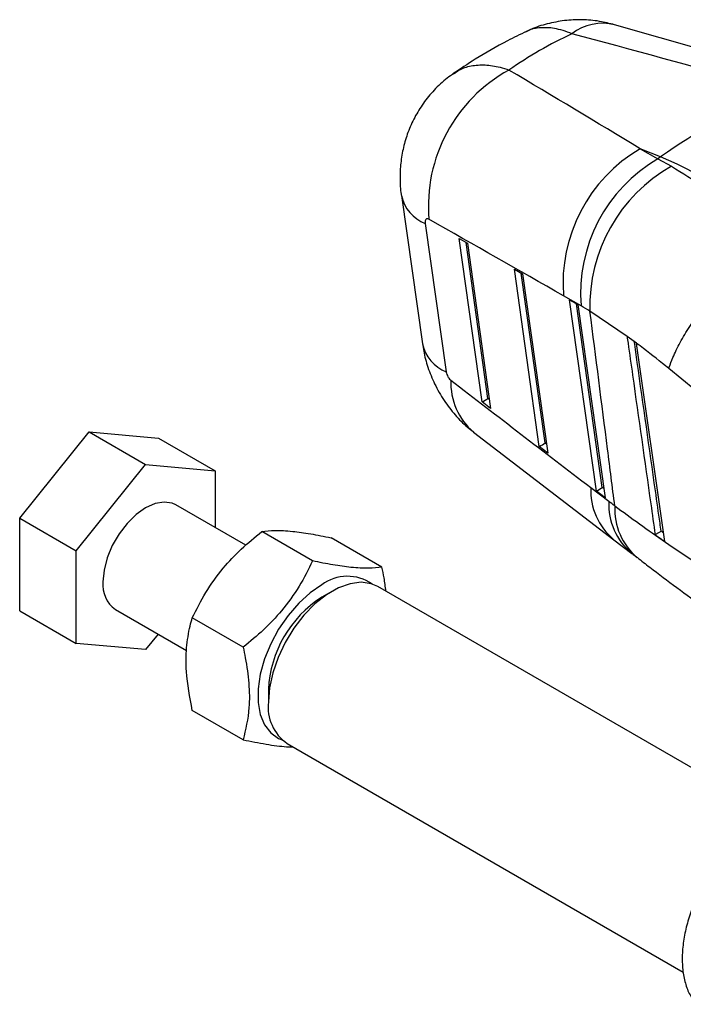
# Model space of a CAD drawing. Extents: x 28 to 393, y 15 to 279.
# Tile 16 of 18: x 229 to 286, y 186 to 271. Entities that reach past the tile are written whole.
import ezdxf

# ---------------------------------------------------------------- set-up
doc = ezdxf.new("R2010")
doc.units = 0
doc.layers.get('0').update_dxf_attribs({"linetype": 'CONTINUOUS'})

msp = doc.modelspace()

# ---------------------------------------------------------------- linework, layer by layer
at = {"color": 7, "linetype": 'CONTINUOUS'}
for p, q in [((295.5318, 266.0976), (280.1313, 270.5286)), ((282.3352, 259.8477), (283.8513, 258.9803)), ((284.094, 259.1487), (282.3352, 259.8477)), ((284.094, 259.1487), (283.8513, 258.9803)), ((283.8513, 258.9803), (285.0264, 258.3381)), ((261.7684, 255.8218), (263.5814, 243.0565)), ((263.8193, 253.411), (265.6323, 240.6457)), ((266.7395, 252.1143), (267.4554, 251.7163)), ((268.7135, 238.0482), (266.7395, 252.1143)), ((269.2201, 238.3553), (267.3359, 251.7816)), ((267.4554, 251.7163), (269.4545, 237.471)), ((271.4982, 249.4687), (272.214, 249.0707)), ((273.6393, 234.2114), (271.4982, 249.4687)), ((274.1458, 234.5185), (272.0945, 249.136)), ((272.214, 249.0707), (274.3803, 233.6343)), ((277.246, 246.3158), (275.7299, 247.1833)), ((276.2568, 246.8231), (276.9726, 246.4251)), ((278.5651, 230.3747), (276.2568, 246.8231)), ((279.0716, 230.6818), (276.8531, 246.4904)), ((276.9726, 246.4251), (279.306, 229.7975)), ((281.2057, 243.6873), (278.0079, 245.8516)), ((282.0256, 243.095), (281.205, 243.6922)), ((281.205, 243.6922), (281.2057, 243.6873)), ((282.0267, 243.087), (282.0256, 243.095)), ((284.4484, 226.0252), (282.0267, 243.087)), ((287.0503, 239.0908), (284.7995, 240.9216)), ((269.4545, 237.471), (268.7135, 238.0482)), ((228.9045, 228.0299), (234.8796, 235.4628)), ((234.8796, 235.4628), (239.7515, 232.6503)), ((234.8796, 235.4628), (240.8546, 234.9285)), ((240.8546, 234.9285), (245.7266, 232.116)), ((267.9926, 235.445), (280.0695, 226.1826)), ((274.3803, 233.6343), (273.6393, 234.2114)), ((233.7765, 225.2174), (239.7515, 232.6503)), ((239.7515, 232.6503), (245.7266, 232.116)), ((245.7266, 232.116), (245.7266, 227.238)), ((278.074, 230.6786), (279.6242, 229.4951)), ((279.306, 229.7975), (278.5651, 230.3747)), ((248.3757, 225.7087), (242.3513, 229.1865)), ((228.9045, 228.0299), (233.7765, 225.2174)), ((228.9045, 220.0627), (228.9045, 228.0299)), ((254.12, 224.3556), (249.743, 226.8823)), ((260.095, 223.8213), (255.718, 226.3481)), ((280.0685, 226.1834), (281.6187, 224.9999)), ((233.7765, 217.2502), (233.7765, 225.2174)), ((293.8513, 202.4584), (259.7379, 222.1516)), ((255.8373, 221.7649), (254.9182, 221.2342)), ((228.9045, 220.0627), (233.7765, 217.2502)), ((237.1518, 220.1796), (243.2774, 216.6434)), ((248.1449, 216.9226), (243.7679, 219.4494)), ((240.8293, 218.0566), (239.7515, 216.7159)), ((239.7515, 216.7159), (233.7765, 217.2502)), ((250.3228, 213.2738), (250.3228, 212.2125)), ((248.1449, 208.9555), (243.7679, 211.4823)), ((251.9385, 208.6413), (286.0438, 188.9527))]:
    msp.add_line(p, q, dxfattribs=at)
at = {"color": 8, "linetype": 'CONTINUOUS'}
for p, q in [((267.3359, 251.7816), (267.4555, 251.7151)), ((272.0945, 249.136), (272.2142, 249.0695)), ((276.8531, 246.4904), (276.9728, 246.4239)), ((269.3439, 238.2588), (269.2201, 238.3553)), ((274.2697, 234.422), (274.1458, 234.5185)), ((279.1955, 230.5853), (279.0716, 230.6818))]:
    msp.add_line(p, q, dxfattribs=at)
at = {"color": 7, "linetype": 'CONTINUOUS', "flags": 128}
for points in [[(242.3513, 229.1865), (242.0441, 229.3262), (241.3469, 229.4296), (240.5697, 229.295), (239.7515, 228.9291), (238.9333, 228.3503), (238.1562, 227.5876), (237.459, 226.6793), (236.8768, 225.6709), (236.4387, 224.6129), (236.1668, 223.5585), (236.0746, 222.5604)], [(254.919, 222.2961), (253.9055, 221.6026), (252.9266, 220.7159), (252.0155, 219.666), (251.2033, 218.4888), (250.5176, 217.2244), (249.9818, 215.9158), (249.6141, 214.6076), (249.4271, 213.3444), (249.4271, 212.169), (249.6141, 211.1217), (249.9818, 210.238), (250.5176, 209.548), (251.2033, 209.0753), (251.5061, 208.9537)], [(259.7379, 222.1516), (259.162, 222.3978), (258.2967, 222.517), (257.3476, 222.3937), (256.3471, 222.0321), (255.3293, 221.4445), (254.3289, 220.651), (253.3798, 219.6785), (252.5144, 218.5602), (251.7623, 217.3342), (251.1489, 216.0422), (250.6952, 214.7282), (250.4167, 213.437), (250.3228, 212.2125)]]:
    msp.add_lwpolyline(points, dxfattribs=at)
at = {"color": 8, "linetype": 'CONTINUOUS'}
for centre, radius, start, end in [((279.1122, 266.249), 4.3993, 76.587853, 127.180673), ((265.0477, 256.5341), 3.3559, 192.30195, 248.529896), ((266.8599, 243.7678), 3.3548, 192.242448, 248.536096), ((271.5529, 239.6694), 5.5246, 177.473429, 229.867684), ((283.6555, 230.465), 5.5856, 177.808806, 230.04522), ((285.2058, 229.2816), 5.5857, 177.809065, 230.039842), ((285.624, 228.8293), 5.4836, 177.249712, 229.813201)]:
    msp.add_arc(centre, radius, start, end, dxfattribs=at)
at = {"color": 7, "linetype": 'CONTINUOUS'}
for centre, radius, start, end in [((277.4611, 254.9064), 13.3657, 118.735092, 184.875302), ((321.5165, 205.5925), 65.3354, 115.05064, 124.943983), ((289.131, 248.2485), 13.4434, 120.365299, 184.544797), ((290.6471, 247.3811), 13.4434, 120.365256, 184.544869), ((270.7894, 227.6427), 34.2, 46.19348, 67.10641), ((291.8379, 246.2936), 13.8371, 119.48922, 181.83085), ((257.1362, 219.3317), 3.7019, 55.157681, 126.793298), ((238.6148, 222.2757), 2.5562, 173.603733, 235.084081), ((260.2903, 212.8263), 9.9775, 122.575645, 177.429726), ((254.0763, 211.7596), 3.7807, 173.120222, 235.567588)]:
    msp.add_arc(centre, radius, start, end, dxfattribs=at)
for centre, major_axis, ratio, start_param, end_param in [((330.8411, 180.1496), (-59.947, 86.3789), 0.6134634, 6.1836992, 6.2805226), ((266.6323, 205.6685), (402.5764, -109.8752), 0.1543736, 1.5496731, 1.5885279), ((266.6323, 205.6685), (289.6182, -177.7673), 0.160207, 1.6148308, 1.6536856), ((258.2321, 201.7734), (297.4727, -171.4124), 0.1400796, 1.5926753, 1.63153), ((279.5791, 226.8751), (-9.5986, 20.4109), 0.4821587, 5.6248163, 5.6808104), ((242.4888, 312.6218), (307.9119, -246.0514), 0.1082475, 4.8749299, 4.9140699), ((268.905, 238.2092), (0.3693, 0.2135), 0.1250653, 4.0964599, 5.6578339), ((273.8308, 234.3724), (0.3693, 0.2135), 0.1250653, 4.0964599, 5.6578339), ((278.7566, 230.5357), (0.3693, 0.2135), 0.1250653, 4.0964599, 5.6578339), ((280.7812, 168.0638), (-32.5612, 69.2398), 0.4821587, 5.5238796, 5.5350855)]:
    msp.add_ellipse(centre, major_axis=major_axis, ratio=ratio, start_param=start_param, end_param=end_param, dxfattribs=at)
for points, knots in [([(280.1295, 270.5181), (279.6977, 270.6295), (278.7787, 270.8667), (277.3249, 270.9807), (275.8128, 270.9135), (274.3311, 270.6191), (273.1981, 270.2759), (272.6039, 269.9603), (272.454, 269.8807)], [0, 0, 0, 0, 0.1695666, 0.3609117, 0.5527045, 0.7440728, 0.9354151, 1, 1, 1, 1]), ([(272.5439, 269.953), (271.993, 269.6851), (270.4801, 268.9492), (268.3517, 267.7376), (266.834, 266.7161), (266.1982, 266.2882)], [0, 0, 0, 0, 0.2496415, 0.6856399, 1, 1, 1, 1]), ([(266.3133, 266.3332), (266.1125, 266.2019), (265.4828, 265.7896), (264.5866, 264.9225), (263.6433, 263.7851), (262.8912, 262.5592), (262.319, 261.2809), (261.9224, 259.963), (261.6884, 258.6204), (261.6419, 257.2673), (261.67, 256.3226), (261.7695, 255.8491), (261.7773, 255.8121)], [0, 0, 0, 0, 0.0594974, 0.1866751, 0.3074032, 0.4258827, 0.5425518, 0.6542296, 0.7669714, 0.8798558, 0.9906105, 1, 1, 1, 1]), ([(285.0264, 258.3381), (285.9705, 257.7567), (287.8763, 256.5829), (290.8181, 254.3857), (292.7774, 252.6676), (293.7162, 251.8445)], [0, 0, 0, 0, 0.338341, 0.68299, 1, 1, 1, 1]), ([(264.1437, 253.7705), (264.1312, 253.7771), (264.0743, 253.807), (263.979, 253.824), (263.8936, 253.7837), (263.8354, 253.699), (263.8046, 253.5822), (263.8146, 253.4657), (263.8193, 253.411)], [0, 0, 0, 0, 0.0604634, 0.2732475, 0.4861332, 0.6099239, 0.816921, 1, 1, 1, 1]), ([(284.7995, 240.9216), (284.8123, 240.9612), (284.9109, 241.2649), (285.1881, 241.9916), (285.7543, 243.1598), (286.5696, 244.5313), (287.5467, 245.9247), (288.6519, 247.3004), (289.8589, 248.6189), (291.1288, 249.8415), (292.4316, 250.9462), (293.2867, 251.5442), (293.7143, 251.8432)], [0, 0, 0, 0, 0.01148215, 0.08803502, 0.20203516, 0.31603495, 0.43003055, 0.54402643, 0.65801991, 0.77201306, 0.88600659, 1, 1, 1, 1]), ([(280.1467, 229.0924), (279.9405, 230.7213), (279.2339, 236.3042), (278.5162, 241.8933), (278.0079, 245.8516)], [0, 0, 0, 0, 0.29177538, 1, 1, 1, 1]), ([(281.2057, 243.6873), (281.2329, 243.495), (281.3906, 242.3799), (282.0705, 237.574), (282.8497, 232.0709), (283.4991, 227.4909), (283.6252, 226.6012)], [0, 0, 0, 0, 0.0337675, 0.1957687, 0.8437715, 1, 1, 1, 1]), ([(263.6019, 243.0576), (263.6283, 242.8421), (263.7124, 242.1549), (264.045, 240.9893), (264.6183, 239.5527), (265.4075, 238.1706), (266.3724, 236.9291), (267.2372, 236.0293), (267.8232, 235.5996), (268.005, 235.4664)], [0, 0, 0, 0, 0.07230966, 0.23055676, 0.40169944, 0.58656849, 0.75801671, 0.92494241, 1, 1, 1, 1]), ([(284.7995, 240.9216), (284.0653, 241.5119), (283.1296, 242.2642), (282.2221, 242.9412), (282.0267, 243.087)], [0, 0, 0, 0, 0.7846757, 1, 1, 1, 1]), ([(265.6323, 240.6457), (265.6337, 240.6368), (265.6448, 240.5637), (265.6847, 240.4166), (265.7675, 240.2368), (265.8712, 240.0742), (265.9598, 239.9728), (266.0198, 239.9242), (266.0336, 239.9129)], [0, 0, 0, 0, 0.0335113, 0.2737565, 0.5139512, 0.6736873, 0.924655, 1, 1, 1, 1]), ([(280.1467, 229.0924), (281.5607, 228.0639), (284.4105, 225.9912), (287.7356, 223.7968), (289.4107, 222.6914)], [0, 0, 0, 0, 0.4962, 1, 1, 1, 1]), ([(243.7679, 219.4494), (244.1324, 220.1835), (244.8692, 221.6676), (246.3085, 223.6659), (247.9608, 225.4165), (249.1453, 226.3907), (249.743, 226.8823)], [0, 0, 0, 0, 0.26460233, 0.53494225, 0.76534025, 1, 1, 1, 1]), ([(249.743, 226.8823), (250.1074, 226.9249), (250.8442, 227.0111), (252.2836, 226.938), (253.9359, 226.7086), (255.1203, 226.469), (255.718, 226.3481)], [0, 0, 0, 0, 0.2646022, 0.5349422, 0.7653402, 1, 1, 1, 1]), ([(284.1396, 226.9208), (284.1389, 226.9203), (284.1104, 226.8993), (284.0417, 226.8516), (283.9228, 226.7749), (283.8091, 226.7054), (283.7101, 226.6475), (283.653, 226.6163), (283.6252, 226.6012)], [0, 0, 0, 0, 0.0065614, 0.2747167, 0.5243524, 0.6932302, 0.8508421, 1, 1, 1, 1]), ([(283.6252, 226.6012), (283.7934, 226.4822), (284.0659, 226.2892), (284.3424, 226.0983), (284.4484, 226.0252)], [0, 0, 0, 0, 0.61689842, 1, 1, 1, 1]), ([(281.6187, 224.9999), (281.6558, 224.9715), (281.8043, 224.858), (281.9532, 224.7426), (282.0649, 224.656)], [0, 0, 0, 0, 0.2499563, 1, 1, 1, 1]), ([(254.12, 224.3556), (253.7555, 223.6215), (253.0187, 222.1373), (251.5793, 220.1391), (249.9271, 218.3885), (248.7426, 217.4142), (248.1449, 216.9226)], [0, 0, 0, 0, 0.2646021, 0.5349422, 0.7653402, 1, 1, 1, 1]), ([(260.095, 223.8213), (259.7306, 223.7787), (258.9938, 223.6925), (257.5544, 223.7656), (255.9021, 223.995), (254.7176, 224.2346), (254.12, 224.3556)], [0, 0, 0, 0, 0.26460219, 0.5349422, 0.76534018, 1, 1, 1, 1]), ([(260.4379, 221.7476), (260.3933, 222.1316), (260.3145, 222.8112), (260.1616, 223.5151), (260.095, 223.8213)], [0, 0, 0, 0, 0.5649714, 1, 1, 1, 1]), ([(282.0898, 224.6461), (282.4434, 224.3691), (283.5223, 223.5237), (285.4633, 222.0756), (287.8337, 220.3406), (289.4763, 219.1706), (290.2734, 218.6029)], [0, 0, 0, 0, 0.1439569, 0.4392886, 0.7279017, 1, 1, 1, 1]), ([(243.7679, 211.4823), (243.5544, 212.6195), (243.2012, 214.5001), (243.2341, 216.913), (243.4794, 218.407), (243.7039, 219.2181), (243.7679, 219.4494)], [0, 0, 0, 0, 0.385644, 0.6377492, 0.896667, 1, 1, 1, 1]), ([(248.1449, 216.9226), (248.2089, 216.6174), (248.4294, 215.5661), (248.6771, 213.7885), (248.7151, 211.3339), (248.3584, 209.8461), (248.1449, 208.9555)], [0, 0, 0, 0, 0.1033335, 0.3558136, 0.6143542, 1, 1, 1, 1]), ([(248.1449, 208.9555), (248.8142, 208.822), (250.1673, 208.552), (251.6079, 208.3578), (252.2616, 208.35), (252.4469, 208.3478)], [0, 0, 0, 0, 0.41224031, 0.83341992, 1, 1, 1, 1]), ([(296.6116, 202.8944), (296.5332, 202.9105), (296.14, 202.9916), (295.3624, 202.9232), (294.3011, 202.6845), (293.2022, 202.2169), (292.0995, 201.5519), (291.0201, 200.7008), (289.9917, 199.6881), (289.0381, 198.5392), (288.1808, 197.2817), (287.439, 195.945), (286.8299, 194.5596), (286.3681, 193.1572), (286.0653, 191.7688), (285.931, 190.4254), (285.971, 189.1553), (286.1945, 187.9944), (286.5761, 186.9744), (286.9725, 186.4383), (287.1636, 186.18)], [0, 0, 0, 0, 0.0138417, 0.069436, 0.1262242, 0.1840757, 0.2424997, 0.3010569, 0.3595368, 0.4179162, 0.4762243, 0.5345093, 0.5928224, 0.6512064, 0.7097199, 0.7684163, 0.8273238, 0.8863902, 0.9452593, 1, 1, 1, 1])]:
    msp.add_open_spline(points, degree=3, knots=knots, dxfattribs=at)
at = {"color": 8, "linetype": 'CONTINUOUS'}
for points, knots in [([(276.4536, 269.754), (275.9426, 269.9387), (275.0069, 270.277), (273.7407, 270.2835), (272.894, 270.1706), (272.5204, 269.9152), (272.4589, 269.8731)], [0, 0, 0, 0, 0.350072, 0.6411044, 0.9409385, 1, 1, 1, 1]), ([(266.3199, 266.3235), (266.4527, 266.4259), (266.8756, 266.7518), (267.7699, 267.0172), (268.9623, 267.1052), (270.0733, 266.9427), (270.7802, 266.7101), (271.0354, 266.6262)], [0, 0, 0, 0, 0.1142784, 0.363906, 0.6119202, 0.8599339, 1, 1, 1, 1]), ([(284.1396, 226.9208), (284.1069, 227.1515), (283.9433, 228.3045), (283.2567, 233.1476), (282.5191, 238.3563), (281.9126, 242.6428), (281.8283, 243.2386)], [0, 0, 0, 0, 0.0424028, 0.2120156, 0.8904664, 1, 1, 1, 1]), ([(284.3413, 226.7792), (284.3363, 226.7827), (284.2689, 226.8298), (284.2017, 226.8771), (284.1396, 226.9208)], [0, 0, 0, 0, 0.07415281, 1, 1, 1, 1])]:
    msp.add_open_spline(points, degree=3, knots=knots, dxfattribs=at)

doc.saveas('drawing.dxf')
